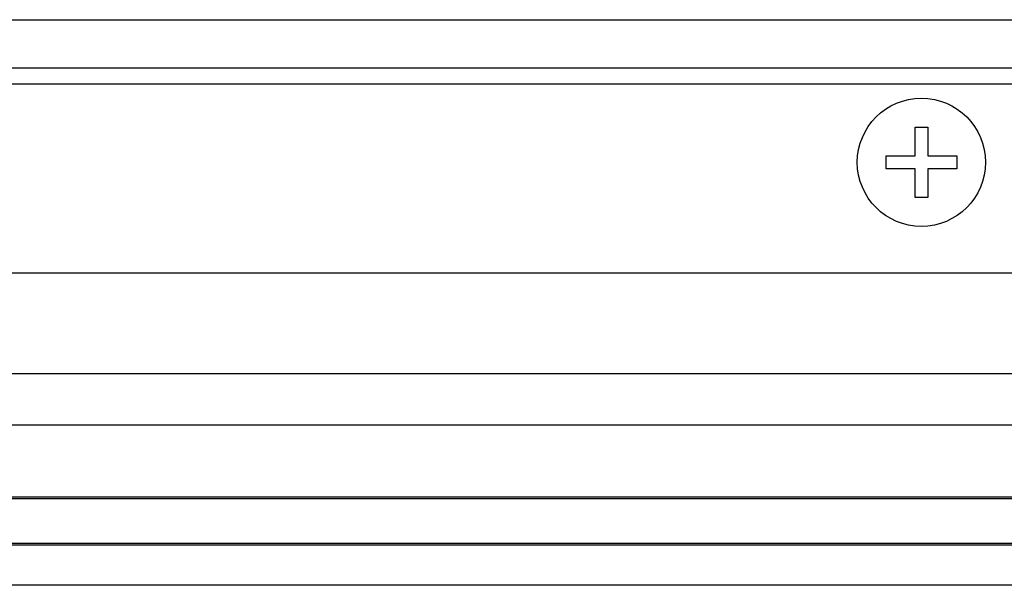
# Model space of a CAD drawing. Header units: millimetres. Extents: x 0 to 1427, y 0 to 1009.
# Tile 28 of 51: x 1203 to 1264, y 415 to 450. Entities that reach past the tile are written whole.
import ezdxf

# ---------------------------------------------------------------- set-up
doc = ezdxf.new("R2010")
doc.units = ezdxf.units.MM
doc.header["$LTSCALE"] = 65.395
for name, color, linetype in [('COVER-REAR_CASE_PC-SHAPE', 7, 'CONTINUOUS'), ('FRONT_COVER_PPC19_AL-SHAPE', 7, 'CONTINUOUS'), ('ISO7045-M4X8-4_8-SHAPE', 7, 'CONTINUOUS'), ('REAR_CASE-PPC19-SHAPE', 7, 'CONTINUOUS'), ('SEALNG_GASKET-PPC19-SHAPE', 7, 'CONTINUOUS')]:
    doc.layers.add(name, color=color, linetype=linetype)

msp = doc.modelspace()

# ---------------------------------------------------------------- linework, layer by layer
at = {"layer": 'COVER-REAR_CASE_PC-SHAPE', "color": 7, "linetype": 'Continuous'}
for p, q in [((987.528, 450.329), (1281.528, 450.329)), ((987.528, 447.329), (1281.528, 447.329)), ((987.528, 446.329), (1281.528, 446.329)), ((1156.528, 434.529), (1276.528, 434.529))]:
    msp.add_line(p, q, dxfattribs=at)
at = {"layer": 'FRONT_COVER_PPC19_AL-SHAPE', "color": 7, "linetype": 'Continuous'}
for p, q in [((1379.528, 420.529), (898.528, 420.529)), ((1379.528, 417.529), (898.528, 417.529)), ((1379.528, 415.029), (898.528, 415.029))]:
    msp.add_line(p, q, dxfattribs=at)
at = {"layer": 'ISO7045-M4X8-4_8-SHAPE', "color": 7, "linetype": 'Continuous'}
for p, q in [((1258.628, 443.629), (1259.428, 443.629)), ((1258.628, 441.829), (1258.628, 443.629)), ((1259.428, 443.629), (1259.428, 441.829)), ((1256.828, 441.829), (1258.628, 441.829)), ((1256.828, 441.029), (1256.828, 441.829)), ((1259.428, 441.829), (1261.228, 441.829)), ((1261.228, 441.829), (1261.228, 441.029)), ((1258.628, 441.029), (1256.828, 441.029)), ((1258.628, 439.229), (1258.628, 441.029)), ((1261.228, 441.029), (1259.428, 441.029)), ((1259.428, 441.029), (1259.428, 439.229)), ((1259.428, 439.229), (1258.628, 439.229))]:
    msp.add_line(p, q, dxfattribs=at)
msp.add_circle((1259.028, 441.429), 4, dxfattribs=at)
at = {"layer": 'REAR_CASE-PPC19-SHAPE', "color": 7, "linetype": 'Continuous'}
for p, q in [((1374.328, 428.229), (903.728, 428.229)), ((1377.528, 425.029), (900.528, 425.029))]:
    msp.add_line(p, q, dxfattribs=at)
at = {"layer": 'SEALNG_GASKET-PPC19-SHAPE', "color": 7, "linetype": 'Continuous'}
for p, q in [((1379.528, 420.429), (898.528, 420.429)), ((1379.528, 417.629), (898.528, 417.629))]:
    msp.add_line(p, q, dxfattribs=at)

doc.saveas('drawing.dxf')
